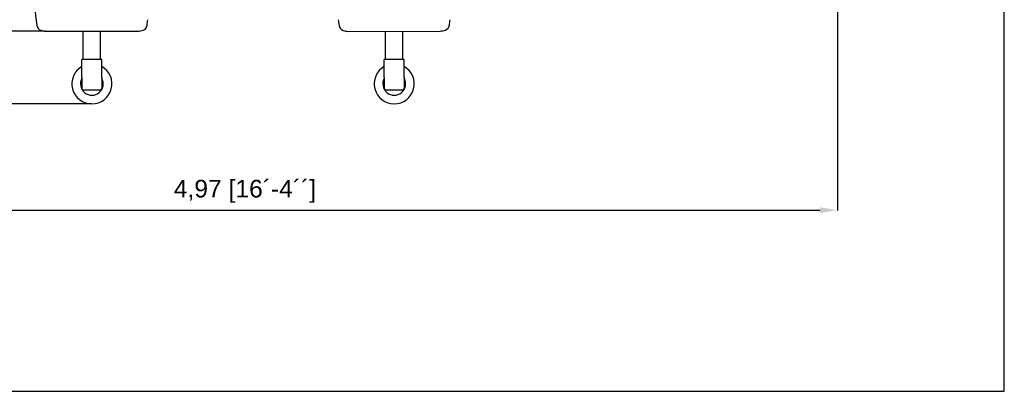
# Model space of a CAD drawing. Header units: inches. Extents: x 15 to 16771, y 14 to 21555.
# Tile 3 of 20: x 12860 to 16771, y 14 to 1489. Entities that reach past the tile are written whole.
import ezdxf

# ---------------------------------------------------------------- set-up
doc = ezdxf.new("R2010")
doc.units = ezdxf.units.IN
doc.header["$MEASUREMENT"] = 0
doc.layers.add('AM_5', color=3, linetype='Continuous', lineweight=25)
doc.styles.add('Aktuální-ISO', font='arial.ttf')
doc.styles.get("Standard").update_dxf_attribs({"font": 'arial.ttf'})
doc.dimstyles.new('AM_ISO$0', dxfattribs={"dimtxt": 3.5, "dimasz": 3.5, "dimexe": 1, "dimexo": 1, "dimgap": 1.5, "dimtad": 1, "dimdsep": 46, "dimtxsty": 'Standard', "dimcen": 0, "dimclrd": 256, "dimclre": 256, "dimclrt": 2, "dimadec": 0, "dimazin": 2, "dimtp": 0.1, "dimtm": 0.1, "dimtfac": 0.71, "dimtdec": 3, "dimtmove": 0, "dimatfit": 3, "dimfxl": 1, "dimlwd": -1, "dimlwe": -1, "dimarcsym": 1})

# ---------------------------------------------------------------- blocks, each defined once
blk = doc.blocks.new('*D27')
at = {"layer": 'AM_5', "linetype": 'ByBlock', "transparency": 16777216}
for p, q in [((12963.7, 2817), (11321.4, 2817)), ((11322.4, 2747), (11322.4, 1513.9)), ((12963.5, 1443.9), (11321.4, 1443.9))]:
    blk.add_line(p, q, dxfattribs=at)
at = {"layer": 'AM_5', "transparency": 16777216}
for points in [[(11310.7, 2747), (11334, 2747), (11322.4, 2817)], [(11310.7, 1513.9), (11334, 1513.9), (11322.4, 1443.9)]]:
    blk.add_solid(points, dxfattribs=at)
at = {"layer": 'Defpoints', "color": 0, "transparency": 16777216}
for p in [(12964.7, 2817), (11322.4, 1443.9), (12964.5, 1443.9)]:
    blk.add_point(p, dxfattribs=at)
at = {"layer": 'AM_5', "color": 2, "transparency": 16777216, "insert": (11247.5, 2130.5), "char_height": 70, "attachment_point": 5, "rotation": 90, "style": 'Aktuální-ISO'}
blk.add_mtext('1,36 [4´-6´´]', dxfattribs=at)
blk = doc.blocks.new('*D28')
at = {"layer": 'AM_5', "linetype": 'ByBlock', "transparency": 16777216}
for p, q in [((13146.3, 3105.4), (11133.1, 3105.4)), ((11134.1, 1225.4), (11134.1, 3035.4)), ((13146.1, 1155.4), (11133.1, 1155.4))]:
    blk.add_line(p, q, dxfattribs=at)
at = {"layer": 'AM_5', "transparency": 16777216}
for points in [[(11122.5, 3035.4), (11145.8, 3035.4), (11134.1, 3105.4)], [(11122.5, 1225.4), (11145.8, 1225.4), (11134.1, 1155.4)]]:
    blk.add_solid(points, dxfattribs=at)
at = {"layer": 'Defpoints', "color": 0, "transparency": 16777216}
for p in [(11134.1, 3105.4), (13147.3, 3105.4), (13147.1, 1155.4)]:
    blk.add_point(p, dxfattribs=at)
at = {"layer": 'AM_5', "color": 2, "transparency": 16777216, "insert": (11059.3, 2130.4), "char_height": 70, "attachment_point": 5, "rotation": 90, "style": 'Aktuální-ISO'}
blk.add_mtext('1,95 [6´-5´´]', dxfattribs=at)
blk = doc.blocks.new('*D29')
at = {"layer": 'AM_5', "linetype": 'ByBlock', "transparency": 16777216}
for p, q in [((11402.1, 2115.6), (11402.1, 732.4)), ((16108.1, 1976.4), (16108.1, 732.4)), ((11472.1, 733.4), (16038.1, 733.4))]:
    blk.add_line(p, q, dxfattribs=at)
at = {"layer": 'AM_5', "transparency": 16777216}
for points in [[(11472.1, 745), (11472.1, 721.7), (11402.1, 733.4)], [(16038.1, 745), (16038.1, 721.7), (16108.1, 733.4)]]:
    blk.add_solid(points, dxfattribs=at)
at = {"layer": 'Defpoints', "color": 0, "transparency": 16777216}
for p in [(11402.1, 2116.6), (16108.1, 1977.4), (16108.1, 733.4)]:
    blk.add_point(p, dxfattribs=at)
at = {"layer": 'AM_5', "color": 2, "transparency": 16777216, "insert": (13755.1, 808.2), "char_height": 70, "attachment_point": 5, "style": 'Aktuální-ISO'}
blk.add_mtext('4,97 [16´-4´´]', dxfattribs=at)

msp = doc.modelspace()

# ---------------------------------------------------------------- linework, layer by layer
at = {"color": 253}
for p, q in [((12964.498, 1443.905), (13329.655, 1443.861)), ((13112.776, 1330.942), (13112.776, 1443.887)), ((13181.376, 1330.942), (13181.376, 1443.878)), ((14165.421, 1443.224), (14530.575, 1444.545)), ((14313.698, 1330.942), (14313.698, 1443.76)), ((14382.298, 1330.942), (14382.298, 1444.008)), ((13186.576, 1330.942), (13107.576, 1330.942)), ((13107.576, 1259.942), (13107.576, 1330.942)), ((13186.576, 1259.942), (13186.576, 1330.942)), ((14387.498, 1330.942), (14308.498, 1330.942)), ((14308.498, 1259.942), (14308.498, 1330.942)), ((14387.498, 1259.942), (14387.498, 1330.942)), ((13107.576, 1259.942), (13107.576, 1214.442)), ((13186.576, 1259.942), (13186.576, 1214.442)), ((14308.498, 1259.942), (14308.498, 1214.442)), ((14387.498, 1259.942), (14387.498, 1214.442)), ((13112.076, 1209.942), (13107.576, 1214.442)), ((13182.076, 1209.942), (13186.576, 1214.442)), ((14312.998, 1209.942), (14308.498, 1214.442)), ((14382.998, 1209.942), (14387.498, 1214.442)), ((13113.088, 1209.942), (13112.076, 1209.942)), ((13119.325, 1209.942), (13113.088, 1209.942)), ((13147.076, 1209.942), (13119.325, 1209.942)), ((13174.827, 1209.942), (13147.076, 1209.942)), ((13181.064, 1209.942), (13174.827, 1209.942)), ((13182.076, 1209.942), (13181.064, 1209.942)), ((14314.009, 1209.942), (14312.998, 1209.942)), ((14320.247, 1209.942), (14314.009, 1209.942)), ((14347.998, 1209.942), (14320.247, 1209.942)), ((14375.749, 1209.942), (14347.998, 1209.942)), ((14381.986, 1209.942), (14375.749, 1209.942)), ((14382.998, 1209.942), (14381.986, 1209.942))]:
    msp.add_line(p, q, dxfattribs=at)
msp.add_lwpolyline([(16771.081, 14.375), (16771.081, 4214.375), (10831.081, 4214.375), (10831.081, 14.375)], close=True)
for centre, radius, start, end in [((13402.401, 1541.411), 480.313, 171.093611, 188.892516), ((12891.776, 1541.473), 480.313, 351.093611, 353.781105), ((14602.956, 1542.367), 480.313, 186.326126, 189.106693), ((14092.334, 1540.52), 480.313, 351.307788, 353.895496), ((12952.561, 1471.029), 25, 188.892516, 249.833846), ((12964.505, 1503.551), 59.646, 249.833846, 269.993064), ((13329.662, 1503.507), 59.646, 269.993064, 290.152282), ((13341.598, 1470.982), 25, 290.152282, 351.093611), ((14153.383, 1470.303), 25, 189.106693, 250.048023), ((14530.36, 1504.191), 59.646, 270.207241, 290.366459), ((14542.417, 1471.71), 25, 290.366459, 351.307788), ((14165.205, 1502.87), 59.646, 250.048023, 270.207241), ((13147.076, 1234.942), 79.5, 119.792064, 60.207727), ((14347.998, 1234.942), 79.5, 119.792064, 60.207727), ((13147.076, 1234.942), 45.215, 150.879183, 29.120609), ((14347.998, 1234.942), 45.215, 150.879183, 29.120609)]:
    msp.add_arc(centre, radius, start, end, dxfattribs=at)

# ---------------------------------------------------------------- dimensions: what is measured, and where the dimension line sits
at = {"layer": 'AM_5'}
for base, p1, p2, text, picture, middle in [((11134.139, 3105.442), (13147.076, 1155.442), (13147.25, 3105.442), '1,95 [6´-5´´]', '*D28', (11059.279, 2130.442)), ((11322.35, 1443.905), (12964.664, 2817.024), (12964.498, 1443.905), '1,36 [4´-6´´]', '*D27', (11247.49, 2130.465))]:
    dim = msp.add_linear_dim(base=base, p1=p1, p2=p2, angle=90, text=text, dimstyle='AM_ISO$0', override={"dimtxt": 70, "dimasz": 70, "dimgap": 30, "dimtxsty": 'Aktuální-ISO'}, dxfattribs=at)
    dim.commit()
    dim.dimension.update_dxf_attribs({"geometry": picture, "text_midpoint": middle})
dim = msp.add_linear_dim(base=(16108.106, 733.364), p1=(11402.133, 2116.568), p2=(16108.106, 1977.442), text='4,97 [16´-4´´]', dimstyle='AM_ISO$0', override={"dimtxt": 70, "dimasz": 70, "dimgap": 30, "dimtxsty": 'Aktuální-ISO'}, dxfattribs=at)
dim.commit()
dim.dimension.update_dxf_attribs({"geometry": '*D29', "text_midpoint": (13755.12, 808.224)})

doc.saveas('drawing.dxf')
